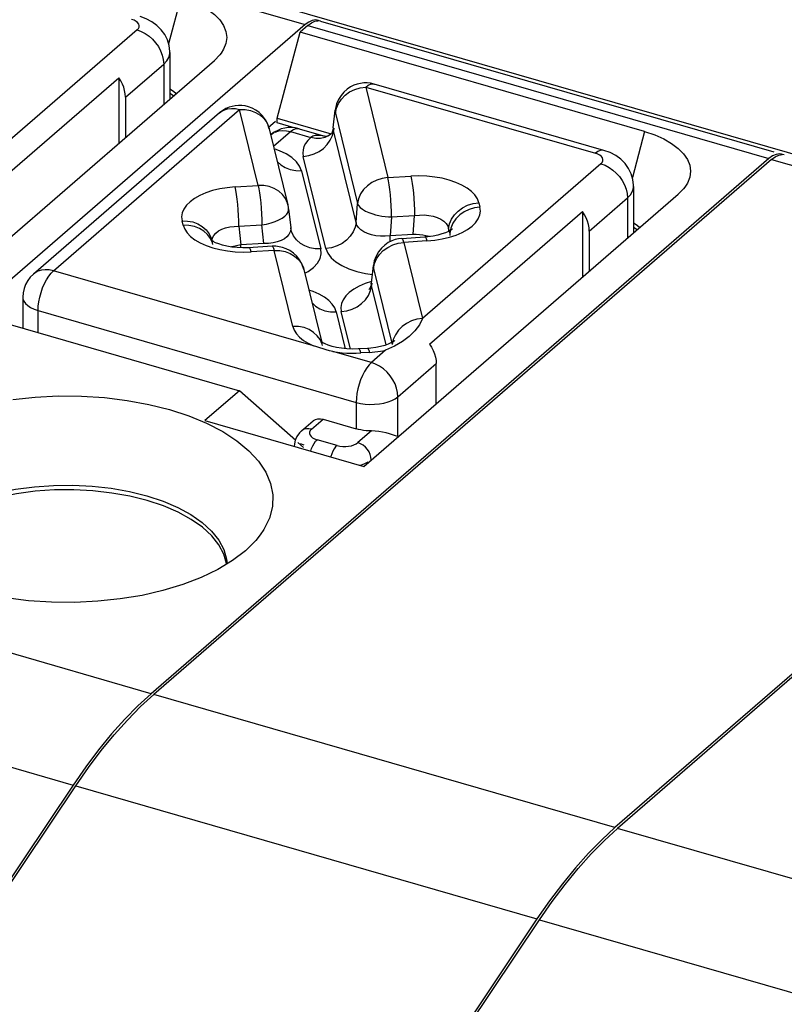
# Model space of a CAD drawing. Header units: millimetres. Extents: x 0 to 210, y 0 to 297.
# Tile 29 of 47: x 84.5 to 85.85, y 216.89 to 218.62. Entities that reach past the tile are written whole.
import ezdxf

# ---------------------------------------------------------------- set-up
doc = ezdxf.new("R2010")
doc.units = ezdxf.units.MM
doc.header["$LTSCALE"] = 19.36
doc.layers.get('0').update_dxf_attribs({"linetype": 'CONTINUOUS'})

msp = doc.modelspace()

# ---------------------------------------------------------------- linework, layer by layer
at = {"color": 9, "linetype": 'CONTINUOUS'}
for p, q in [((82.713325, 219.29757), (89.166946, 217.43457)), ((84.189281, 218.851025), (85.002999, 218.616125)), ((84.783731, 218.663834), (84.762048, 218.582462)), ((84.701168, 218.623792), (84.696761, 218.625398)), ((84.706644, 218.606957), (84.3917, 218.334208)), ((84.706644, 218.606957), (84.713994, 218.604254)), ((85.007675, 218.614775), (85.821393, 218.379875)), ((84.752785, 218.554485), (84.753409, 218.546692)), ((84.685909, 218.488235), (84.753409, 218.546692)), ((84.753409, 218.546692), (84.753409, 218.475574)), ((85.099973, 218.50474), (85.109855, 218.506148)), ((85.109855, 218.506148), (85.515155, 218.389148)), ((85.109855, 218.506148), (85.149078, 218.346425)), ((85.06698, 218.484813), (85.073645, 218.491639)), ((84.558853, 218.181967), (84.887297, 218.466407)), ((84.851946, 218.460462), (84.854229, 218.462256)), ((84.920211, 218.332374), (84.887297, 218.466407)), ((85.056197, 218.465453), (85.056191, 218.465394)), ((85.056191, 218.465394), (85.056462, 218.460181)), ((85.056462, 218.460181), (85.095685, 218.300457)), ((84.947355, 218.401506), (84.977353, 218.427485)), ((84.963086, 218.429374), (84.970133, 218.429009)), ((84.970133, 218.429009), (84.977353, 218.427485)), ((84.977353, 218.427485), (85.013203, 218.417136)), ((85.051146, 218.420748), (85.053007, 218.429644)), ((85.05348, 218.433821), (85.053007, 218.429644)), ((85.092911, 218.267148), (85.053007, 218.429644)), ((85.602125, 218.427584), (85.580442, 218.346212)), ((84.942002, 218.42154), (84.944629, 218.423575)), ((84.944629, 218.423575), (84.948254, 218.426208)), ((85.021869, 218.415444), (85.013203, 218.417136)), ((85.030326, 218.41544), (85.021869, 218.415444)), ((85.048546, 218.423073), (85.044843, 218.42033)), ((85.039518, 218.22118), (84.999614, 218.383676)), ((85.519562, 218.387542), (85.515155, 218.389148)), ((85.826069, 218.378525), (86.639787, 218.143625)), ((84.996731, 218.358342), (85.030549, 218.22063)), ((85.525038, 218.370707), (85.210094, 218.097958)), ((85.525038, 218.370707), (85.532388, 218.368004)), ((85.149078, 218.346425), (85.189684, 218.348918)), ((84.879605, 218.329881), (84.920211, 218.332374)), ((84.963087, 218.316303), (84.956421, 218.322311)), ((85.504303, 218.251985), (85.571803, 218.310442)), ((85.571179, 218.318235), (85.571803, 218.310442)), ((85.571803, 218.310442), (85.571803, 218.239324)), ((84.973912, 218.289342), (84.9739, 218.291398)), ((85.092911, 218.267148), (85.095685, 218.300457)), ((85.309583, 218.30208), (85.311461, 218.294434)), ((84.967103, 218.278298), (84.970621, 218.28192)), ((85.155634, 218.277038), (85.152861, 218.243729)), ((85.155634, 218.277038), (85.19624, 218.279531)), ((85.193467, 218.246222), (85.19624, 218.279531)), ((84.787808, 218.262285), (84.78593, 218.269932)), ((84.855927, 218.25519), (84.862589, 218.257588)), ((84.877898, 218.260278), (84.886161, 218.260495)), ((84.886161, 218.260495), (84.926767, 218.262988)), ((84.886161, 218.260495), (84.889712, 218.227574)), ((84.930318, 218.230066), (84.926767, 218.262988)), ((85.25619, 218.256112), (85.255782, 218.251218)), ((85.25619, 218.256112), (85.258068, 218.248466)), ((85.259929, 218.257362), (85.258068, 218.248466)), ((85.280067, 218.249461), (85.28951, 218.254737)), ((85.193467, 218.246222), (85.152861, 218.243729)), ((85.153115, 218.233446), (85.152861, 218.243729)), ((85.199221, 218.245988), (85.193467, 218.246222)), ((84.840221, 218.228513), (84.839448, 218.231214)), ((84.889712, 218.227574), (84.88173, 218.226177)), ((84.930318, 218.230066), (84.889712, 218.227574)), ((84.889835, 218.222243), (84.889712, 218.227574)), ((84.938581, 218.230283), (84.930318, 218.230066)), ((85.167297, 218.230583), (85.17718, 218.231991)), ((85.217786, 218.234484), (85.17718, 218.231991)), ((85.17718, 218.231991), (85.210094, 218.097958)), ((85.217786, 218.234484), (85.231771, 218.235821)), ((84.879546, 218.215565), (84.89349, 218.215053)), ((84.89349, 218.215053), (84.907707, 218.215448)), ((84.948313, 218.217941), (84.907707, 218.215448)), ((84.981268, 218.083743), (84.948313, 218.217941)), ((85.134305, 218.210656), (85.14097, 218.217482)), ((85.123786, 218.186024), (85.156741, 218.051826)), ((84.55463, 218.177733), (84.558853, 218.181967)), ((85.018017, 218.049418), (84.558853, 218.181967)), ((85.098237, 218.154881), (85.088793, 218.149605)), ((85.118375, 218.146981), (85.120236, 218.155876)), ((85.120724, 218.160017), (85.120236, 218.155876)), ((85.145953, 218.051152), (85.120236, 218.155876)), ((85.017368, 218.14522), (85.009647, 218.147841)), ((84.531853, 218.111819), (84.532186, 218.119422)), ((84.532186, 218.119422), (84.533175, 218.127414)), ((84.531853, 218.072848), (84.531853, 218.111819)), ((84.531853, 218.111819), (85.093038, 217.949819)), ((85.057874, 218.109358), (85.073802, 218.044496)), ((85.08305, 218.04391), (85.066842, 218.109909)), ((85.023442, 218.047555), (85.018017, 218.049418)), ((85.033681, 218.049971), (85.032907, 218.052672)), ((85.158598, 218.060709), (85.156741, 218.051826)), ((85.120038, 218.019967), (85.052161, 218.039561)), ((85.084609, 218.036528), (85.092876, 218.036558)), ((85.092876, 218.036558), (85.101166, 218.036905)), ((85.098807, 218.043404), (85.097859, 218.044038)), ((85.116459, 218.037844), (85.101166, 218.036905)), ((85.115208, 218.042085), (85.116459, 218.037844)), ((85.116459, 218.037844), (85.121367, 218.038203)), ((85.145063, 218.041639), (85.120038, 218.019967)), ((85.135785, 218.03994), (85.140459, 218.040736)), ((85.140459, 218.040736), (85.145063, 218.041639)), ((85.166803, 217.959701), (85.234303, 218.018158)), ((85.166803, 217.889553), (85.166803, 217.959701)), ((85.093038, 217.949819), (85.093038, 217.903053)), ((85.014331, 217.902391), (85.034581, 217.919928)), ((85.120038, 217.899436), (85.096171, 217.878766)), ((85.016241, 217.887458), (85.019807, 217.885556)), ((85.019807, 217.885556), (85.024214, 217.88395)), ((85.021488, 217.881108), (85.024214, 217.88395)), ((85.059288, 217.873825), (85.024214, 217.88395)), ((85.100891, 217.876922), (85.096171, 217.878766)), ((84.731387, 217.435902), (83.917669, 217.670802)), ((83.779914, 217.509678), (84.593632, 217.274778)), ((85.549781, 217.199652), (84.736063, 217.434552)), ((84.598308, 217.273428), (85.412026, 217.038528)), ((86.368175, 216.963402), (85.554457, 217.198302)), ((85.416702, 217.037178), (86.23042, 216.802278))]:
    msp.add_line(p, q, dxfattribs=at)
at = {"color": 7, "linetype": 'CONTINUOUS'}
for p, q in [((85.009436, 218.620786), (85.002999, 218.616125)), ((85.026819, 218.623337), (85.025463, 218.623795)), ((85.030141, 218.622449), (85.829842, 218.391595)), ((85.002999, 218.616125), (83.912993, 217.672152)), ((84.953675, 218.451096), (84.994175, 218.603084)), ((85.007675, 218.614775), (84.994175, 218.603084)), ((85.602125, 218.427584), (84.994175, 218.603084)), ((84.764261, 218.566942), (84.764261, 218.484972)), ((84.288499, 218.07295), (84.843027, 218.553186)), ((84.404218, 218.288715), (84.674218, 218.522542)), ((84.674218, 218.522542), (84.674218, 218.406993)), ((85.530132, 218.394265), (85.124832, 218.511265)), ((84.685909, 218.488235), (84.685909, 218.417118)), ((84.770722, 218.490568), (84.764261, 218.494806)), ((85.052637, 218.433982), (85.056197, 218.465453)), ((84.851946, 218.460462), (84.523502, 218.176022)), ((84.937903, 218.43464), (84.951003, 218.445985)), ((84.953675, 218.451096), (85.048798, 218.423637)), ((84.953675, 218.4429), (84.953675, 218.451096)), ((84.939739, 218.43252), (84.972653, 218.298487)), ((84.983519, 218.434284), (84.953675, 218.4429)), ((84.99233, 218.432601), (85.039637, 218.418945)), ((84.948254, 218.426208), (84.942002, 218.42154)), ((85.014705, 218.418254), (85.013203, 218.417136)), ((85.026399, 218.420884), (85.023475, 218.420803)), ((85.0403, 218.418754), (85.039555, 218.418658)), ((85.048699, 218.423292), (85.04841, 218.422952)), ((85.04841, 218.422952), (85.048546, 218.423073)), ((85.821393, 218.379875), (84.731387, 217.435902)), ((85.826069, 218.378525), (84.736063, 217.434552)), ((85.82783, 218.384536), (85.821393, 218.379875)), ((85.845213, 218.387087), (85.843857, 218.387545)), ((85.582655, 218.330692), (85.582655, 218.248722)), ((85.106893, 217.8367), (85.661421, 218.316936)), ((84.9739, 218.291398), (84.977512, 218.25791)), ((85.222612, 218.052465), (85.492612, 218.286292)), ((85.492612, 218.286292), (85.492612, 218.170743)), ((84.978124, 218.254448), (84.978107, 218.254517)), ((85.589116, 218.254318), (85.582655, 218.258556)), ((84.838355, 218.236113), (84.838372, 218.236044)), ((85.173871, 218.239124), (85.214477, 218.241617)), ((85.504303, 218.251985), (85.504303, 218.180868)), ((84.838241, 218.235108), (84.837271, 218.235788)), ((84.84025, 218.228398), (84.840221, 218.228513)), ((85.000755, 218.184053), (85.031828, 218.057516)), ((85.11985, 218.16012), (85.12355, 218.191541)), ((85.119831, 218.159949), (85.11985, 218.16012)), ((84.504853, 218.135201), (84.504853, 218.080642)), ((86.639787, 218.143625), (85.549781, 217.199652)), ((84.419397, 218.105311), (84.88705, 217.970311)), ((85.196857, 218.076056), (85.186876, 218.066016)), ((85.0317, 218.056566), (85.03073, 218.057246)), ((85.03371, 218.049856), (85.033681, 218.049971)), ((85.160956, 218.049034), (85.145063, 218.041639)), ((85.086429, 218.043759), (85.076505, 218.044201)), ((85.234303, 217.947041), (85.234303, 218.018158)), ((84.88705, 217.970311), (84.8263, 217.9177)), ((84.986353, 217.882432), (84.88705, 217.970311)), ((84.8263, 217.9177), (85.106893, 217.8367)), ((84.996655, 217.899419), (85.016905, 217.916956)), ((85.034581, 217.919928), (85.093038, 217.903053)), ((84.983973, 217.876434), (84.983714, 217.872189)), ((84.985549, 217.883259), (84.983973, 217.876434)), ((85.00008, 217.870284), (84.989957, 217.879243)), ((85.001317, 217.874569), (84.994995, 217.876394)), ((84.864482, 217.665366), (84.859694, 217.682278)), ((86.056185, 217.632811), (85.554457, 217.198302)), ((84.615917, 217.306785), (84.593632, 217.274778)), ((84.593632, 217.274778), (84.070434, 216.493899)), ((84.07511, 216.492549), (84.598308, 217.273428)), ((85.434311, 217.070535), (85.412026, 217.038528)), ((85.412026, 217.038528), (84.888828, 216.257649)), ((84.893504, 216.256299), (85.416702, 217.037178))]:
    msp.add_line(p, q, dxfattribs=at)
for points in [[(84.783731, 218.663834), (84.801538, 218.65786), (84.817364, 218.650921), (84.831312, 218.642944), (84.843073, 218.634145), (84.852403, 218.624657), (84.85921, 218.614651), (84.863322, 218.604285), (84.86473, 218.593735), (84.863344, 218.583174), (84.859241, 218.572779), (84.854685, 218.565629)], [(84.764261, 218.56693), (84.764228, 218.568962), (84.763017, 218.579177), (84.760088, 218.589104), (84.755453, 218.598561), (84.749229, 218.607226), (84.741578, 218.61487), (84.73264, 218.621369), (84.7226, 218.626611), (84.711737, 218.630515)], [(85.007675, 218.614775), (85.014114, 218.619437), (85.02023, 218.622192), (85.02609, 218.623036)], [(85.030139, 218.622445), (85.021412, 218.624386), (85.015552, 218.623542), (85.009436, 218.620786)], [(84.854685, 218.565629), (84.852475, 218.562812), (84.843027, 218.553186)], [(84.685909, 218.488235), (84.685562, 218.493994), (84.684559, 218.499782), (84.682885, 218.505641), (84.680585, 218.511443), (84.6777, 218.517063), (84.674218, 218.522542)], [(84.764261, 218.503002), (84.770663, 218.49883), (84.775316, 218.494546)], [(85.124832, 218.511265), (85.11847, 218.512691), (85.112519, 218.513317), (85.106533, 218.513281), (85.100566, 218.512578), (85.094769, 218.511233), (85.088889, 218.509147), (85.082946, 218.506201), (85.077054, 218.502279), (85.071434, 218.497328), (85.066319, 218.49133), (85.061968, 218.48434), (85.058647, 218.476522), (85.056568, 218.46813), (85.056191, 218.465394)], [(84.939739, 218.43252), (84.937112, 218.440485), (84.933215, 218.44806), (84.928029, 218.455095), (84.922026, 218.460993), (84.915896, 218.465447), (84.909686, 218.468782), (84.903302, 218.471215), (84.897107, 218.472743), (84.891118, 218.473507), (84.885325, 218.473606), (84.879742, 218.473111), (84.874177, 218.472024), (84.868731, 218.47035), (84.8632, 218.467967), (84.857553, 218.464712), (84.851946, 218.460462)], [(84.99233, 218.432601), (84.985669, 218.434075), (84.979465, 218.434678), (84.973212, 218.434561), (84.966945, 218.433707), (84.960825, 218.432128), (84.954579, 218.429682), (84.948254, 218.426208)], [(85.052639, 218.433916), (85.051839, 218.429836), (85.05063, 218.42653), (85.04942, 218.424301), (85.048699, 218.423292)], [(85.602125, 218.427584), (85.619932, 218.42161), (85.635758, 218.414671), (85.649706, 218.406694), (85.661467, 218.397895), (85.670797, 218.388407), (85.677604, 218.378401), (85.681716, 218.368035), (85.683124, 218.357485), (85.681738, 218.346924), (85.677635, 218.336529), (85.673079, 218.329379)], [(85.023475, 218.420803), (85.020849, 218.420483), (85.018524, 218.419941), (85.016483, 218.419192), (85.014705, 218.418254)], [(85.041472, 218.418411), (85.041012, 218.418539), (85.036949, 218.419543), (85.033154, 218.420264), (85.029632, 218.420708), (85.026399, 218.420884)], [(85.048563, 218.423089), (85.047769, 218.422431), (85.046848, 218.421741), (85.045917, 218.421116), (85.044999, 218.420565), (85.044109, 218.420092), (85.043268, 218.419698), (85.042489, 218.41938), (85.041787, 218.419133), (85.041168, 218.418949), (85.040641, 218.41882), (85.0403, 218.418754)], [(85.582655, 218.33068), (85.582622, 218.332712), (85.581411, 218.342927), (85.578482, 218.352854), (85.573847, 218.362311), (85.567623, 218.370976), (85.559972, 218.37862), (85.551034, 218.385119), (85.540994, 218.390361), (85.530131, 218.394265)], [(85.826069, 218.378525), (85.832508, 218.383187), (85.838624, 218.385942), (85.844484, 218.386786)], [(85.848533, 218.386195), (85.839806, 218.388136), (85.833946, 218.387292), (85.82783, 218.384536)], [(85.673079, 218.329379), (85.670869, 218.326562), (85.661421, 218.316936)], [(84.9739, 218.291398), (84.973796, 218.292294), (84.973625, 218.293542), (84.973426, 218.294786), (84.973197, 218.296026), (84.97294, 218.297259), (84.972653, 218.298487)], [(85.504303, 218.251985), (85.503956, 218.257744), (85.502953, 218.263532), (85.501279, 218.269391), (85.498979, 218.275193), (85.496094, 218.280813), (85.492612, 218.286292)], [(84.978102, 218.254535), (84.977734, 218.256309), (84.977503, 218.257958)], [(85.262792, 218.25562), (85.262684, 218.255519), (85.261636, 218.254669), (85.259362, 218.253158), (85.255736, 218.251192), (85.250758, 218.249009), (85.244502, 218.246825), (85.237108, 218.244834), (85.22881, 218.243202), (85.219753, 218.242033), (85.214477, 218.241617)], [(85.582655, 218.266752), (85.589057, 218.26258), (85.59371, 218.258296)], [(85.173871, 218.239124), (85.167794, 218.238404), (85.161792, 218.236987), (85.155721, 218.234779), (85.149568, 218.231632), (85.143452, 218.227398), (85.137631, 218.221994), (85.132405, 218.215412), (85.128129, 218.20781), (85.125098, 218.199489), (85.123548, 218.191523)], [(84.945004, 218.225074), (84.903163, 218.22251), (84.89297, 218.222302), (84.883046, 218.222744), (84.873628, 218.223771), (84.864928, 218.225291), (84.857162, 218.22718), (84.850483, 218.229298), (84.84506, 218.231461), (84.840996, 218.233457), (84.838241, 218.235108)], [(85.000755, 218.184053), (84.997828, 218.192721), (84.993608, 218.200574), (84.988328, 218.207435), (84.98234, 218.213106), (84.975987, 218.217545), (84.969561, 218.220819), (84.963172, 218.22309), (84.957001, 218.224472), (84.951074, 218.225105), (84.945004, 218.225074)], [(84.523502, 218.176022), (84.51812, 218.170652), (84.5135, 218.164512), (84.509801, 218.157782), (84.507086, 218.150568), (84.505415, 218.142971), (84.504853, 218.135201)], [(85.119855, 218.15997), (85.118958, 218.15556), (85.117664, 218.152148), (85.116416, 218.149914), (85.115624, 218.148848), (85.115511, 218.148722)], [(85.210176, 218.098028), (85.204618, 218.086849), (85.196857, 218.076056)], [(85.186876, 218.066016), (85.174863, 218.057005), (85.160956, 218.049034)], [(85.076505, 218.044201), (85.067088, 218.045228), (85.058387, 218.046748), (85.050622, 218.048638), (85.043942, 218.050756), (85.038519, 218.052919), (85.034456, 218.054915), (85.0317, 218.056566)], [(85.11315, 218.044977), (85.096623, 218.043967), (85.086429, 218.043759)], [(85.161465, 218.058979), (85.161367, 218.058887), (85.160345, 218.058055), (85.158108, 218.056562), (85.154533, 218.054613), (85.149614, 218.052441), (85.143414, 218.050259), (85.136078, 218.048263), (85.127848, 218.046622), (85.118874, 218.045437), (85.113151, 218.044977)], [(85.222612, 218.052465), (85.226094, 218.046986), (85.228979, 218.041367), (85.231279, 218.035564), (85.232953, 218.029705), (85.233956, 218.023917), (85.234303, 218.018158)], [(84.487222, 217.954971), (84.526912, 217.959143), (84.567521, 217.961075), (84.608395, 217.960752), (84.64897, 217.95811), (84.688715, 217.953238), (84.727051, 217.946157), (84.763555, 217.937), (84.797737, 217.92585), (84.829229, 217.912877), (84.8576, 217.898208), (84.88255, 217.882056), (84.903698, 217.864592), (84.920847, 217.846076), (84.93369, 217.826769), (84.942163, 217.806836), (84.946108, 217.786415), (84.945498, 217.765849), (84.940189, 217.74544), (84.930369, 217.725454), (84.923875, 217.71585)], [(85.016908, 217.916953), (85.018047, 217.917852), (85.021557, 217.919716)], [(85.021557, 217.919716), (85.025564, 217.920722), (85.029885, 217.920783), (85.034581, 217.919928)], [(84.996599, 217.89937), (84.992984, 217.895817), (84.988573, 217.889815), (84.985549, 217.883259)], [(85.120038, 217.899436), (85.115314, 217.89954), (85.110661, 217.899846), (85.106062, 217.900357), (85.101568, 217.901064), (85.097233, 217.901963), (85.093038, 217.903053)], [(85.166803, 217.889553), (85.16247, 217.891017), (85.157471, 217.892682), (85.151895, 217.894324), (85.14588, 217.895884), (85.139536, 217.897283), (85.133008, 217.898407), (85.126457, 217.899175), (85.120038, 217.899436)], [(84.336428, 217.732944), (84.355304, 217.747224), (84.377485, 217.760263), (84.402647, 217.771869), (84.430425, 217.781875), (84.460411, 217.790133), (84.49217, 217.796524), (84.525238, 217.800955), (84.559133, 217.80336), (84.593361, 217.803704), (84.627422, 217.801984), (84.66082, 217.798223), (84.693068, 217.792476), (84.723696, 217.784828), (84.752256, 217.77539), (84.778333, 217.7643), (84.801546, 217.751718), (84.821557, 217.73783), (84.838074, 217.722836), (84.850856, 217.706957), (84.859716, 217.690423), (84.864526, 217.673475), (84.865231, 217.664734)], [(84.859694, 217.682278), (84.8509, 217.698687), (84.838254, 217.714449), (84.821807, 217.729405), (84.801905, 217.7433), (84.778767, 217.755875), (84.75282, 217.76698), (84.724425, 217.77641), (84.694, 217.784079), (84.661922, 217.789854), (84.628679, 217.793683), (84.594704, 217.795465), (84.56053, 217.795217), (84.526714, 217.792902), (84.493623, 217.788567), (84.461615, 217.7822), (84.431277, 217.773946), (84.403193, 217.763874), (84.377738, 217.752197), (84.355554, 217.739185), (84.336428, 217.724747)], [(84.897612, 217.687858), (84.875035, 217.670652), (84.849112, 217.655005), (84.819644, 217.640832), (84.787232, 217.628386), (84.752227, 217.617859), (84.715181, 217.609345), (84.67667, 217.602994), (84.63698, 217.598822), (84.596371, 217.596891), (84.555497, 217.597214), (84.514921, 217.599855), (84.475176, 217.604727), (84.436841, 217.611808), (84.400336, 217.620966), (84.366154, 217.632116), (84.334663, 217.645089), (84.306291, 217.659758), (84.281342, 217.675909), (84.260193, 217.693373), (84.243045, 217.71189), (84.240015, 217.715849)], [(84.923875, 217.71585), (84.916194, 217.706306), (84.897612, 217.687858)], [(84.598308, 217.273428), (84.620594, 217.305435), (84.64319, 217.335428), (84.666136, 217.363455), (84.689315, 217.389378), (84.712611, 217.413062), (84.736063, 217.434552)], [(84.731387, 217.435902), (84.707935, 217.414412), (84.684638, 217.390728)], [(84.684638, 217.390728), (84.661459, 217.364805), (84.638513, 217.336778), (84.615917, 217.306785)], [(85.416702, 217.037178), (85.438988, 217.069185), (85.461584, 217.099178), (85.48453, 217.127205), (85.507709, 217.153128), (85.531005, 217.176812), (85.554457, 217.198302)], [(85.549781, 217.199652), (85.526329, 217.178162), (85.503032, 217.154478)], [(85.503032, 217.154478), (85.479853, 217.128555), (85.456907, 217.100528), (85.434311, 217.070535)]]:
    msp.add_lwpolyline(points, dxfattribs=at)
at = {"color": 9, "linetype": 'CONTINUOUS'}
for points in [[(84.706644, 218.606957), (84.708855, 218.60945), (84.710041, 218.611988), (84.710191, 218.614616), (84.709341, 218.617201), (84.707492, 218.619653), (84.704734, 218.621891), (84.701168, 218.623792)], [(84.713994, 218.604254), (84.721049, 218.600524), (84.727609, 218.595942), (84.733674, 218.590551), (84.739213, 218.584349), (84.744035, 218.577485)], [(84.744035, 218.577485), (84.747999, 218.570088), (84.750955, 218.562351), (84.752785, 218.554485)], [(84.753409, 218.546692), (84.758902, 218.552456), (84.762474, 218.558481), (84.764122, 218.564565), (84.764261, 218.56693)], [(85.073645, 218.491639), (85.081552, 218.497359), (85.090429, 218.501776), (85.099973, 218.50474)], [(85.109855, 218.506148), (85.114079, 218.509231), (85.118199, 218.511085), (85.122113, 218.511667), (85.124832, 218.511265)], [(85.056462, 218.460181), (85.058238, 218.46881), (85.061785, 218.477116), (85.06698, 218.484813)], [(84.854229, 218.462256), (84.859809, 218.465411), (84.866066, 218.467439), (84.872846, 218.46829), (84.879981, 218.467943), (84.887297, 218.466407)], [(84.887297, 218.466407), (84.897179, 218.466212), (84.906723, 218.46442), (84.9156, 218.461093), (84.923507, 218.456344), (84.930172, 218.450337), (84.935367, 218.443277)], [(84.935367, 218.443277), (84.938914, 218.435407), (84.939739, 218.43252)], [(84.95018, 218.426624), (84.956381, 218.428573), (84.963086, 218.429374)], [(84.977353, 218.427485), (84.981522, 218.430534), (84.98559, 218.432389), (84.989461, 218.433005), (84.99233, 218.432601)], [(85.052635, 218.433961), (85.052577, 218.432245), (85.053007, 218.429644)], [(85.013203, 218.417136), (85.00795, 218.411953), (85.003877, 218.406577), (85.000971, 218.400978), (84.999273, 218.395252)], [(84.999614, 218.383676), (85.009412, 218.385066), (85.018827, 218.387964), (85.027507, 218.392221), (85.035315, 218.397753), (85.042084, 218.404522), (85.047447, 218.412281), (85.051146, 218.420748)], [(85.044843, 218.42033), (85.038053, 218.417111), (85.030326, 218.41544)], [(84.996731, 218.358342), (84.993355, 218.366611), (84.987685, 218.37433), (84.979612, 218.38158), (84.969465, 218.388123), (84.957573, 218.39372), (84.950273, 218.396232)], [(84.999273, 218.395252), (84.998826, 218.389495), (84.999614, 218.383676)], [(85.530132, 218.394265), (85.527761, 218.394655), (85.523787, 218.39417), (85.519551, 218.392331), (85.515155, 218.389148)], [(85.525038, 218.370707), (85.527249, 218.3732), (85.528435, 218.375738), (85.528585, 218.378366), (85.527735, 218.380951), (85.525886, 218.383403), (85.523128, 218.385641), (85.519562, 218.387542)], [(84.954036, 218.374301), (84.960018, 218.368781), (84.967862, 218.363933), (84.976813, 218.360468), (84.986543, 218.358569), (84.996731, 218.358342)], [(85.532388, 218.368004), (85.539443, 218.364274), (85.546003, 218.359692), (85.552068, 218.354301), (85.557607, 218.348099), (85.562429, 218.341235)], [(85.149078, 218.346425), (85.139196, 218.345016), (85.129653, 218.342052), (85.120775, 218.337635), (85.112868, 218.331915), (85.106203, 218.32509), (85.101008, 218.317392), (85.097462, 218.309086), (85.095685, 218.300457)], [(85.155634, 218.277038), (85.155416, 218.286447), (85.154981, 218.296308), (85.154343, 218.306284), (85.153524, 218.316033), (85.152554, 218.325221), (85.151464, 218.333532), (85.150292, 218.340682), (85.149078, 218.346425)], [(85.269078, 218.337942), (85.257362, 218.341919), (85.244918, 218.345054), (85.231632, 218.347364), (85.217846, 218.3488), (85.203901, 218.349312), (85.189684, 218.348918)], [(85.189684, 218.348918), (85.190888, 218.34323), (85.192043, 218.336203), (85.193109, 218.328139), (85.194068, 218.319182), (85.194899, 218.309445), (85.195558, 218.299332), (85.196012, 218.289243), (85.19624, 218.279531)], [(85.562429, 218.341235), (85.566393, 218.333838), (85.569349, 218.326101), (85.571179, 218.318235)], [(84.879605, 218.329881), (84.86562, 218.328544), (84.852338, 218.326361), (84.839655, 218.3233), (84.827881, 218.319451), (84.817324, 218.314904), (84.807881, 218.309628)], [(84.886161, 218.260495), (84.885946, 218.26982), (84.88552, 218.279535), (84.884905, 218.28926), (84.884113, 218.298831), (84.88315, 218.308083), (84.882051, 218.316573), (84.880856, 218.323934), (84.879605, 218.329881)], [(84.956421, 218.322311), (84.948515, 218.327059), (84.939637, 218.330387), (84.930094, 218.332179), (84.920211, 218.332374)], [(84.920211, 218.332374), (84.921425, 218.326631), (84.922597, 218.319481), (84.923687, 218.31117), (84.924657, 218.301983), (84.925476, 218.292234), (84.926114, 218.282257), (84.926549, 218.272396), (84.926767, 218.262988)], [(85.309583, 218.30208), (85.30691, 218.309073), (85.302542, 218.315714), (85.296421, 218.322055), (85.288724, 218.327942), (85.279629, 218.333221), (85.269078, 218.337942)], [(85.571803, 218.310442), (85.577297, 218.316206), (85.580868, 218.322231), (85.582516, 218.328315), (85.582655, 218.33068)], [(84.807881, 218.309628), (84.799928, 218.303771), (84.793657, 218.297549), (84.789037, 218.290905), (84.786165, 218.284012), (84.785141, 218.27704), (84.78593, 218.269932)], [(84.972653, 218.298487), (84.971828, 218.301373), (84.968282, 218.309244), (84.963087, 218.316303)], [(84.970621, 218.28192), (84.972909, 218.285631), (84.973912, 218.289342)], [(85.095685, 218.300457), (85.097349, 218.29703), (85.100221, 218.293643), (85.104264, 218.290371), (85.109382, 218.287309), (85.115432, 218.284544), (85.122279, 218.282137)], [(85.311461, 218.294434), (85.301663, 218.293044), (85.292248, 218.290146), (85.283568, 218.285889), (85.27576, 218.280357), (85.268991, 218.273588), (85.263627, 218.265828), (85.259929, 218.257362)], [(85.266421, 218.28039), (85.272871, 218.287133), (85.280714, 218.292944), (85.289665, 218.297508), (85.299395, 218.300602), (85.309583, 218.30208)], [(85.28951, 218.254737), (85.297464, 218.260595), (85.303734, 218.266817), (85.308354, 218.27346), (85.311226, 218.280353), (85.312251, 218.287325), (85.311461, 218.294434)], [(84.926767, 218.262988), (84.934992, 218.264435), (84.942856, 218.266399), (84.950169, 218.268831), (84.956751, 218.271673), (84.962442, 218.274854), (84.967103, 218.278298)], [(85.122279, 218.282137), (85.127428, 218.280704), (85.132826, 218.279488), (85.13841, 218.278504), (85.144116, 218.277762), (85.14988, 218.277272), (85.155634, 218.277038)], [(85.19624, 218.279531), (85.204698, 218.28034), (85.213118, 218.28035)], [(85.213118, 218.28035), (85.221298, 218.279587), (85.229033, 218.278058), (85.236139, 218.275776), (85.242394, 218.272822), (85.247617, 218.269278), (85.251708, 218.265244), (85.254584, 218.26083), (85.25619, 218.256112)], [(85.25619, 218.256112), (85.257944, 218.264668), (85.261413, 218.272862), (85.266421, 218.28039)], [(84.78593, 218.269932), (84.795729, 218.269745), (84.805143, 218.268003), (84.813824, 218.264812), (84.821631, 218.260239), (84.8284, 218.254301), (84.833764, 218.2472), (84.837462, 218.239187), (84.838355, 218.236113)], [(84.787808, 218.262285), (84.790481, 218.255293), (84.794849, 218.248651), (84.80097, 218.24231), (84.808668, 218.236423), (84.817762, 218.231145), (84.828314, 218.226423)], [(84.816677, 218.256694), (84.807726, 218.260159), (84.797996, 218.262058), (84.787808, 218.262285)], [(84.839448, 218.231214), (84.835979, 218.238982), (84.83097, 218.245895), (84.824521, 218.251846), (84.816677, 218.256694)], [(84.838903, 218.234711), (84.838884, 218.235338), (84.839773, 218.240002), (84.841979, 218.244432), (84.84546, 218.248512), (84.850156, 218.25213), (84.855927, 218.25519)], [(84.862589, 218.257588), (84.869976, 218.259293), (84.877898, 218.260278)], [(84.977512, 218.25791), (84.977595, 218.255224), (84.976706, 218.250559), (84.9745, 218.246129), (84.971018, 218.24205), (84.966323, 218.238431), (84.960552, 218.235371), (84.95389, 218.232973)], [(85.030549, 218.22063), (85.02075, 218.220816), (85.011336, 218.222558), (85.002655, 218.225749), (84.994847, 218.230323), (84.988079, 218.23626), (84.982715, 218.243361), (84.979017, 218.251374), (84.978124, 218.254448)], [(85.092911, 218.267148), (85.091157, 218.258592), (85.087688, 218.250398), (85.08268, 218.24287), (85.07623, 218.236128), (85.068387, 218.230316), (85.059436, 218.225752), (85.049706, 218.222658), (85.039518, 218.22118)], [(85.120068, 218.245202), (85.112962, 218.247484), (85.106707, 218.250438), (85.101484, 218.253982), (85.097393, 218.258016), (85.094517, 218.26243), (85.092911, 218.267148)], [(85.152861, 218.243729), (85.144403, 218.24292), (85.135983, 218.24291), (85.127803, 218.243673), (85.120068, 218.245202)], [(85.17718, 218.231991), (85.175966, 218.236131), (85.174795, 218.238524), (85.173871, 218.239124)], [(85.222348, 218.242368), (85.221673, 218.242556), (85.216275, 218.243772), (85.210691, 218.244756), (85.204985, 218.245498), (85.199221, 218.245988)], [(85.21448, 218.241617), (85.21534, 218.241094), (85.216535, 218.238725), (85.217786, 218.234484)], [(85.231771, 218.235821), (85.245054, 218.238005), (85.257736, 218.241065)], [(85.257736, 218.241065), (85.26951, 218.244914), (85.280067, 218.249461)], [(85.258068, 218.248466), (85.258507, 218.244826), (85.258472, 218.244393)], [(84.828314, 218.226423), (84.840029, 218.222446), (84.852473, 218.219311)], [(84.852473, 218.219311), (84.865759, 218.217001), (84.879546, 218.215565)], [(84.88173, 218.226177), (84.874034, 218.224281), (84.872877, 218.223902)], [(84.907707, 218.215448), (84.906504, 218.219559), (84.905348, 218.221946), (84.904399, 218.222581)], [(84.95389, 218.232973), (84.946503, 218.231268), (84.938581, 218.230283)], [(84.945004, 218.225074), (84.945928, 218.224474), (84.947099, 218.22208), (84.948313, 218.217941)], [(85.029394, 218.203786), (85.031261, 218.212078), (85.030549, 218.22063)], [(85.039518, 218.22118), (85.042971, 218.212786), (85.048804, 218.20496), (85.057128, 218.197618), (85.067606, 218.191009), (85.080063, 218.185319), (85.09412, 218.180657), (85.109477, 218.177177), (85.12166, 218.175486)], [(85.14097, 218.217482), (85.148877, 218.223201), (85.157754, 218.227619), (85.167297, 218.230583)], [(84.948313, 218.217941), (84.958195, 218.217745), (84.967739, 218.215953)], [(84.967739, 218.215953), (84.976616, 218.212626), (84.984523, 218.207877), (84.991188, 218.20187), (84.996383, 218.19481), (84.99993, 218.18694), (85.000755, 218.184053)], [(85.002355, 218.177537), (85.008595, 218.180953), (85.017921, 218.187982), (85.024879, 218.19566), (85.029394, 218.203786)], [(85.123786, 218.186024), (85.125563, 218.194653), (85.12911, 218.202958), (85.134305, 218.210656)], [(85.123548, 218.191523), (85.12348, 218.190804), (85.123786, 218.186024)], [(84.558853, 218.181967), (84.551538, 218.183503), (84.544402, 218.18385), (84.537622, 218.182999), (84.531365, 218.18097), (84.525785, 218.177815), (84.523502, 218.176022)], [(84.546596, 218.166254), (84.55051, 218.172452), (84.55463, 218.177733)], [(84.533175, 218.127414), (84.534796, 218.135598), (84.53701, 218.143772), (84.539761, 218.151735), (84.542983, 218.159291), (84.546596, 218.166254)], [(85.088793, 218.149605), (85.08084, 218.143748), (85.074569, 218.137526), (85.069949, 218.130883), (85.067078, 218.123989), (85.066053, 218.117017), (85.066842, 218.109909)], [(85.120208, 218.163159), (85.108794, 218.159428), (85.098237, 218.154881)], [(85.120236, 218.155876), (85.119796, 218.159516), (85.119831, 218.159949)], [(84.504853, 218.135201), (84.505149, 218.132379), (84.506693, 218.128213), (84.509522, 218.12422), (84.513565, 218.120496), (84.518724, 218.117135), (84.52487, 218.114218), (84.531853, 218.111819)], [(85.057874, 218.109358), (85.0552, 218.116351), (85.050833, 218.122992), (85.044711, 218.129333), (85.037014, 218.13522), (85.027919, 218.140499), (85.017368, 218.14522)], [(85.066842, 218.109909), (85.076641, 218.111298), (85.086055, 218.114196), (85.094736, 218.118453), (85.102544, 218.123985), (85.109313, 218.130754), (85.114676, 218.138514), (85.118375, 218.146981)], [(85.015178, 218.125317), (85.021161, 218.119798), (85.029004, 218.114949), (85.037956, 218.111484), (85.047686, 218.109585), (85.057874, 218.109358)], [(85.210135, 218.097793), (85.200282, 218.096392), (85.190844, 218.093475), (85.182175, 218.08921), (85.17439, 218.083681), (85.167637, 218.076916), (85.162287, 218.069164), (85.158598, 218.060709)], [(84.981268, 218.083743), (84.98373, 218.077156), (84.987709, 218.070869), (84.99325, 218.064838), (85.000212, 218.059194), (85.008451, 218.054069), (85.018017, 218.049418)], [(85.010137, 218.078152), (85.001186, 218.081616), (84.991456, 218.083516), (84.981268, 218.083743)], [(85.032907, 218.052672), (85.029438, 218.06044), (85.02443, 218.067353), (85.01798, 218.073303), (85.010137, 218.078152)], [(85.052161, 218.039561), (85.04622, 218.04098), (85.040376, 218.042488), (85.034625, 218.044088), (85.028977, 218.045778), (85.023442, 218.047555)], [(85.113153, 218.044977), (85.114014, 218.044454), (85.115208, 218.042085)], [(85.052161, 218.039561), (85.060093, 218.038334), (85.068145, 218.03742), (85.076342, 218.036816), (85.084609, 218.036528)], [(85.101166, 218.036905), (85.099963, 218.041016), (85.098807, 218.043404)], [(85.121367, 218.038203), (85.126224, 218.038672), (85.131035, 218.039251), (85.135785, 218.03994)], [(85.120038, 218.019967), (85.115814, 218.015733), (85.111694, 218.010452), (85.10778, 218.004254), (85.104168, 217.997291), (85.100946, 217.989735), (85.098194, 217.981772), (85.095981, 217.973598), (85.094359, 217.965414), (85.09337, 217.957422), (85.093038, 217.949819)], [(85.166803, 217.959701), (85.166227, 217.967183), (85.164514, 217.974813), (85.161706, 217.982404), (85.157872, 217.989768), (85.153106, 217.996724), (85.147526, 218.0031), (85.141269, 218.008741), (85.134489, 218.013506), (85.127354, 218.017279), (85.120038, 218.019967)], [(85.093038, 217.949819), (85.100686, 217.947995), (85.108811, 217.946791), (85.117212, 217.946238), (85.125682, 217.946349), (85.134014, 217.947121), (85.142002, 217.948536), (85.149448, 217.950557), (85.156171, 217.953136), (85.162004, 217.95621), (85.166803, 217.959701)], [(85.014331, 217.902391), (85.009818, 217.903254), (85.0055, 217.903209), (85.001554, 217.90228), (84.998054, 217.900494), (84.996655, 217.899419)], [(85.014331, 217.902391), (85.01212, 217.899899), (85.010934, 217.89736), (85.010784, 217.894733), (85.011634, 217.892147), (85.013483, 217.889696), (85.016241, 217.887458)], [(85.012991, 217.863807), (85.014522, 217.868451), (85.016546, 217.873172), (85.018901, 217.877461), (85.021488, 217.881108)], [(85.059288, 217.873825), (85.056682, 217.871129), (85.054189, 217.867677), (85.051911, 217.863637), (85.04989, 217.85909), (85.048177, 217.8541), (85.048072, 217.85368)], [(85.059288, 217.873825), (85.064273, 217.87272), (85.06935, 217.872126), (85.074605, 217.872051), (85.079776, 217.872477), (85.084679, 217.873401), (85.089155, 217.87478), (85.092958, 217.876563), (85.096171, 217.878766)], [(85.119553, 217.848634), (85.119114, 217.853273), (85.117821, 217.857965), (85.115754, 217.862507), (85.112957, 217.866815), (85.109451, 217.870795), (85.105373, 217.874223), (85.100891, 217.876922)], [(85.099662, 217.838787), (85.101537, 217.839278), (85.108467, 217.841867), (85.114534, 217.845007)]]:
    msp.add_lwpolyline(points, dxfattribs=at)

doc.saveas('drawing.dxf')
